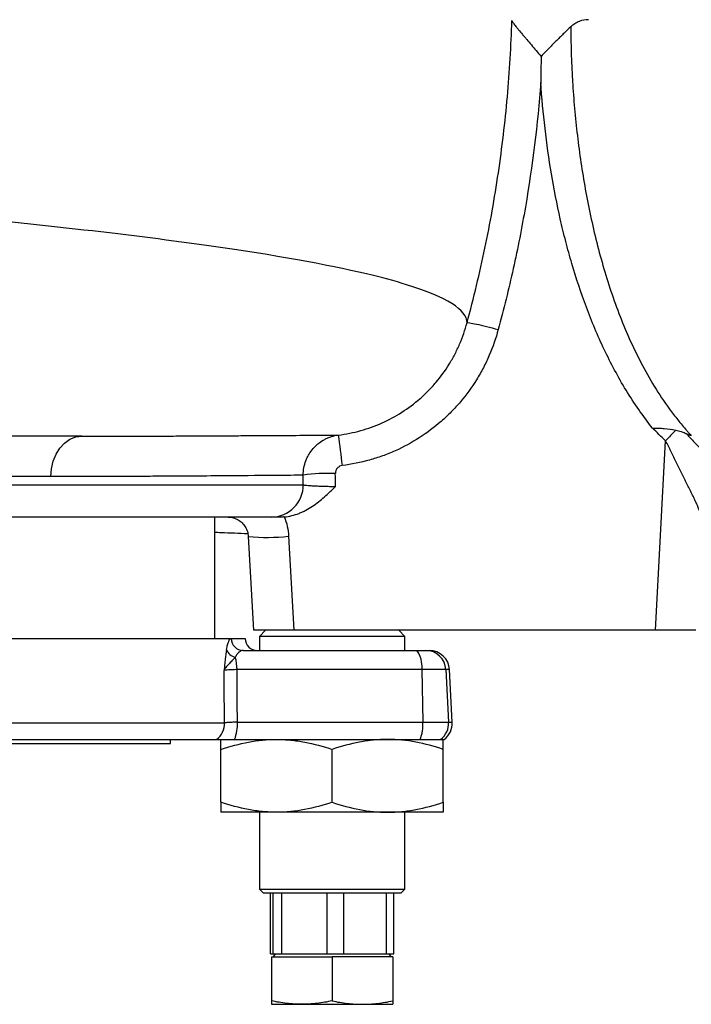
# Model space of a CAD drawing. Header units: millimetres. Extents: x 10 to 1900, y 11 to 2071.
# Tile 6 of 19: x 672 to 838, y 145 to 388. Entities that reach past the tile are written whole.
import ezdxf

# ---------------------------------------------------------------- set-up
doc = ezdxf.new("R2010")
doc.units = ezdxf.units.MM

msp = doc.modelspace()

# ---------------------------------------------------------------- linework, layer by layer
at = {"color": 7, "linetype": 'Continuous', "lineweight": 25}
for p, q in [((829.64, 237.38), (832.1, 284.24)), ((734.56, 265.38), (658.9, 265.38)), ((720.63, 235.38), (720.63, 265.38)), ((728.88, 260.61), (730.17, 237.38)), ((738.87, 260.64), (740.16, 237.38)), ((733.13, 237.38), (731.63, 235.88)), ((829.64, 237.38), (740.16, 237.38)), ((767.63, 235.88), (766.13, 237.38)), ((839.63, 237.38), (829.64, 237.38)), ((630.13, 235.38), (728.09, 235.38)), ((728.09, 235.33), (728.09, 235.38)), ((731.63, 235.88), (731.63, 232.38)), ((767.63, 235.88), (731.63, 235.88)), ((767.63, 232.38), (767.63, 235.88)), ((727.62, 232.38), (770.14, 232.38)), ((770.14, 232.38), (772.79, 232.38)), ((772.79, 232.38), (773.68, 232.38)), ((771.84, 227.64), (726.1, 227.64)), ((771.84, 227.64), (772.08, 214.64)), ((777.77, 227.64), (771.84, 227.64)), ((777.77, 227.64), (778.45, 214.64)), ((779.36, 214.64), (778.67, 227.64)), ((726.19, 214.64), (772.08, 214.64)), ((772.08, 214.64), (778.45, 214.64)), ((649.03, 210.38), (721.05, 210.38)), ((709.63, 209.38), (709.63, 210.38)), ((725.51, 210.38), (771.39, 210.38)), ((771.39, 210.38), (776.46, 210.38)), ((776.46, 210.38), (777.36, 210.38)), ((639.65, 209.38), (709.63, 209.38)), ((722.13, 194.84), (722.13, 207.92)), ((749.63, 194.84), (749.63, 207.92)), ((777.13, 194.84), (777.13, 207.92)), ((735.88, 192.38), (722.13, 192.38)), ((731.63, 192.38), (731.63, 173.38)), ((763.38, 192.38), (735.88, 192.38)), ((777.13, 192.38), (763.38, 192.38)), ((767.63, 173.38), (767.63, 192.38)), ((731.63, 173.38), (732.63, 172.38)), ((731.63, 173.38), (767.63, 173.38)), ((766.63, 172.38), (767.63, 173.38)), ((766.63, 172.38), (732.63, 172.38)), ((734.35, 157.38), (734.35, 172.38)), ((734.95, 172.38), (734.95, 157.38)), ((737.21, 157.38), (737.21, 172.38)), ((748.32, 172.38), (748.32, 157.38)), ((752.49, 157.38), (752.49, 172.38)), ((763, 172.38), (763, 157.38)), ((764.91, 157.38), (764.91, 172.38)), ((734.35, 157.38), (734.95, 157.38)), ((734.63, 156.58), (734.63, 145.72)), ((734.63, 156.58), (749.63, 156.58)), ((734.95, 157.38), (737.21, 157.38)), ((735.54, 157.38), (735.07, 156.58)), ((737.21, 157.38), (748.32, 157.38)), ((748.32, 157.38), (752.49, 157.38)), ((749.63, 156.58), (749.63, 145.72)), ((764.63, 156.58), (749.63, 156.58)), ((752.49, 157.38), (763, 157.38)), ((763, 157.38), (764.91, 157.38)), ((764.19, 156.58), (763.73, 157.38)), ((764.63, 156.58), (764.63, 145.72)), ((734.63, 144.88), (742.13, 144.88)), ((742.13, 144.88), (757.13, 144.88)), ((757.13, 144.88), (764.63, 144.88))]:
    msp.add_line(p, q, dxfattribs=at)
at = {"color": 1, "linetype": 'Continuous', "lineweight": 25}
for p, q in [((680.07, 275.38), (659.62, 275.38)), ((659.47, 273.38), (742.5, 273.38)), ((724.66, 235.33), (728.09, 235.33)), ((778.67, 227.64), (777.77, 227.64)), ((651.15, 214.47), (723.01, 214.47)), ((778.45, 214.64), (779.36, 214.64))]:
    msp.add_line(p, q, dxfattribs=at)
at = {"color": 7, "linetype": 'Continuous', "lineweight": 25, "flags": 128}
for points in [[(680.07, 275.38), (680.22, 277.33), (680.65, 279.21), (681.36, 280.94), (682.3, 282.45), (683.45, 283.69), (684.77, 284.62), (686.2, 285.19), (687.68, 285.38)], [(770.14, 232.38), (770.46, 232.29), (770.77, 232.02), (771.06, 231.59), (771.31, 231.01), (771.53, 230.29), (771.69, 229.47), (771.8, 228.58), (771.84, 227.64)], [(723.01, 214.47), (722.94, 224.45), (722.92, 227.47)]]:
    msp.add_lwpolyline(points, dxfattribs=at)
at = {"color": 7, "linetype": 'Continuous', "lineweight": 25}
for centre, radius, start, end in [((453.69, 243.25), 300.52, 6.6684, 8.1144), ((971.98, 150.46), 193.56, 135.1996, 136.2761), ((749.09, 225.89), 50.29, 88.4879, 97.5519), ((734.53, 273.35), 7.97, 270.2284, 0.2266), ((727.64, 235.36), 2.98, 180.603, 269.6159), ((731.09, 235.38), 3, 181, 270), ((726.24, 233.52), 2.88, 197.849, 258.7639), ((772.78, 227.39), 4.99, 2.9087, 89.9202), ((773.68, 227.38), 5, 3, 90), ((714.55, 227.58), 11.56, 0.3067, 15.6643), ((717.97, 214.37), 5.04, 307.6993, 1.1451), ((715.65, 214.14), 10.55, 339.1116, 2.7123), ((761.54, 214.14), 10.55, 339.1116, 2.7123), ((773.45, 214.38), 5.01, 306.9863, 3.015), ((774.36, 214.38), 5, 306.8699, 3)]:
    msp.add_arc(centre, radius, start, end, dxfattribs=at)
at = {"color": 1, "linetype": 'Continuous', "lineweight": 25}
msp.add_arc((733.73, 306.45), 46.1, 263.9697, 276.4042, dxfattribs=at)
at = {"color": 7, "linetype": 'Continuous', "lineweight": 25}
for centre, major_axis, ratio, start_param, end_param in [((474.63, -392.51), (0, 5304.56), 0.0509, 4.838252, 4.838701), ((474.63, -392.09), (0, 5304.56), 0.052408, 4.838093, 4.838701), ((500.25, 1298.81), (-82.23, 4577.43), 0.04642, 4.472431, 4.475354)]:
    msp.add_ellipse(centre, major_axis=major_axis, ratio=ratio, start_param=start_param, end_param=end_param, dxfattribs=at)
for points, knots in [([(783, 313.43), (782.99, 316.61), (776.54, 320.69), (752.96, 327.01), (719.38, 332.99), (674.84, 338), (616.47, 343.41), (558.94, 347.8), (486.4, 352.48), (448.86, 354.79), (406.44, 357.35), (350.44, 360.68), (294.73, 363.86), (241.13, 366.8), (187.81, 369.63), (134.05, 372.8), (96.77, 375.54), (64.39, 378.44), (45.4, 380.87), (25.71, 384.25), (18.79, 386.07), (15.35, 387.9)], [0.03141, 0.03141, 0.03141, 0.03141, 0.1177428, 0.1428604, 0.2103782, 0.2935657, 0.3030135, 0.3956489, 0.4563006, 0.4882843, 0.4882843, 0.560176, 0.6263369, 0.6320677, 0.7039595, 0.7758512, 0.8075328, 0.8477429, 0.9196346, 0.9196346, 1, 1, 1, 1]), ([(783, 313.43), (784.66, 319.53), (786.13, 325.67), (788.71, 338.03), (789.82, 344.25), (791.67, 356.74), (792.41, 363.02), (793.53, 375.59), (793.9, 381.9), (794.08, 388.21)], [0, 0, 0, 0, 0.25, 0.25, 0.5, 0.5, 0.75, 0.75, 1, 1, 1, 1]), ([(794.08, 388.21), (794.1, 388.1), (794.19, 387.93), (794.41, 387.6), (794.49, 387.47), (794.69, 387.2), (794.8, 387.06), (795.04, 386.76), (795.16, 386.59), (795.44, 386.26), (795.58, 386.08), (796.03, 385.53), (796.36, 385.14), (796.87, 384.53), (797.05, 384.33), (797.41, 383.9), (797.59, 383.69), (798.15, 383.03), (798.54, 382.58), (799.31, 381.68), (799.7, 381.21), (800.5, 380.27), (800.91, 379.79), (801.32, 379.31)], [0, 0, 0, 0, 0.125, 0.125, 0.1875, 0.1875, 0.25, 0.25, 0.3125, 0.3125, 0.375, 0.375, 0.5, 0.5, 0.5625, 0.5625, 0.625, 0.625, 0.75, 0.75, 0.875, 0.875, 1, 1, 1, 1]), ([(813.07, 388.38), (812.27, 388.38), (811.5, 388.24), (810.57, 387.88), (810.38, 387.8), (810.02, 387.61), (809.84, 387.51), (809.3, 387.17), (808.96, 386.91), (808.64, 386.6)], [0, 0, 0, 0, 0.5, 0.5, 0.625, 0.625, 0.75, 0.75, 1, 1, 1, 1]), ([(808.64, 386.6), (808.14, 386.14), (807.6, 385.62), (806.73, 384.78), (806.43, 384.48), (805.82, 383.88), (805.51, 383.58), (804.57, 382.64), (803.94, 382), (802.96, 381.01), (802.64, 380.67), (801.98, 380), (801.65, 379.65), (801.32, 379.31)], [0, 0, 0, 0, 0.25, 0.25, 0.375, 0.375, 0.5, 0.5, 0.75, 0.75, 0.875, 0.875, 1, 1, 1, 1]), ([(808.64, 386.6), (808.67, 382.11), (808.82, 377.62), (809.23, 370.89), (809.4, 368.65), (809.8, 364.18), (810.03, 361.95), (810.81, 355.27), (811.46, 350.84), (812.65, 344.23), (813.08, 342.03), (814.02, 337.64), (814.53, 335.45), (816.18, 328.92), (817.43, 324.63), (820.32, 316.22), (821.94, 312.09), (825.67, 304.02), (827.77, 300.09), (831.41, 294.39), (832.71, 292.52), (834.78, 289.83), (835.49, 288.94), (836.58, 287.65), (837.14, 287), (837.8, 286.26), (838.09, 285.95), (838.28, 285.74), (838.38, 285.64), (838.48, 285.53)], [0, 0, 0, 0, 0.125, 0.125, 0.1875, 0.1875, 0.25, 0.25, 0.375, 0.375, 0.4375, 0.4375, 0.5, 0.5, 0.625, 0.625, 0.75, 0.75, 0.875, 0.875, 0.9375, 0.9375, 0.96875, 0.96875, 0.984375, 0.992188, 0.996094, 0.996094, 1, 1, 1, 1]), ([(801.25, 372.86), (800.46, 362.53), (799.18, 352.25), (796.55, 336.96), (795.55, 331.88), (793.31, 321.78), (792.08, 316.75), (790.72, 311.76)], [0, 0, 0, 0, 0.5, 0.5, 0.75, 0.75, 1, 1, 1, 1]), ([(828.86, 287.37), (827.67, 288.87), (826.54, 290.4), (824.37, 293.53), (823.33, 295.13), (821.35, 298.38), (820.41, 300.04), (818.6, 303.4), (817.75, 305.1), (815.3, 310.24), (813.84, 313.73), (811.19, 320.82), (810, 324.42), (808.39, 329.88), (807.89, 331.72), (806.93, 335.4), (806.49, 337.24), (805.23, 342.8), (804.5, 346.52), (803.25, 353.99), (802.72, 357.74), (801.85, 365.28), (801.5, 369.06), (801.25, 372.86)], [0, 0, 0, 0, 0.0625, 0.0625, 0.125, 0.125, 0.1875, 0.1875, 0.25, 0.25, 0.375, 0.375, 0.5, 0.5, 0.5625, 0.5625, 0.625, 0.625, 0.75, 0.75, 0.875, 0.875, 1, 1, 1, 1]), ([(751.2, 285.66), (753.07, 285.89), (754.9, 286.26), (757.6, 287.01), (758.49, 287.29), (760.25, 287.92), (761.12, 288.27), (763.7, 289.42), (765.33, 290.31), (768.46, 292.31), (769.95, 293.43), (772.07, 295.28), (772.75, 295.93), (774.06, 297.26), (774.69, 297.95), (776.49, 300.08), (777.58, 301.58), (779.05, 303.95), (779.52, 304.77), (780.39, 306.43), (780.79, 307.28), (781.9, 309.85), (782.51, 311.62), (783, 313.43)], [0, 0, 0, 0, 0.125, 0.125, 0.1875, 0.1875, 0.25, 0.25, 0.375, 0.375, 0.5, 0.5, 0.5625, 0.5625, 0.625, 0.625, 0.75, 0.75, 0.8125, 0.8125, 0.875, 0.875, 1, 1, 1, 1]), ([(790.72, 311.76), (790.13, 309.58), (789.39, 307.45), (788.05, 304.34), (787.56, 303.32), (786.5, 301.3), (785.94, 300.31), (784.15, 297.43), (782.83, 295.61), (780.64, 293.03), (779.88, 292.2), (778.29, 290.58), (777.46, 289.8), (774.9, 287.55), (773.09, 286.2), (769.3, 283.78), (767.32, 282.7), (764.72, 281.54), (764.19, 281.32), (763.13, 280.89), (762.6, 280.69), (761, 280.11), (759.93, 279.77), (756.66, 278.87), (754.44, 278.42), (752.17, 278.14)], [0, 0, 0, 0, 0.125, 0.125, 0.1875, 0.1875, 0.25, 0.25, 0.375, 0.375, 0.4375, 0.4375, 0.5, 0.5, 0.625, 0.625, 0.75, 0.75, 0.78125, 0.78125, 0.8125, 0.8125, 0.875, 0.875, 1, 1, 1, 1]), ([(783, 313.43), (783.04, 313.47), (783.27, 313.46), (784.08, 313.35), (784.65, 313.23), (786.08, 312.93), (786.92, 312.73), (788.75, 312.28), (789.73, 312.02), (790.72, 311.76)], [0, 0, 0, 0, 0.25, 0.25, 0.5, 0.5, 0.75, 0.75, 1, 1, 1, 1]), ([(828.86, 287.37), (829.11, 287.37), (829.36, 287.37), (829.85, 287.37), (830.09, 287.37), (830.83, 287.35), (831.31, 287.33), (832.76, 287.21), (833.7, 287.07), (834.64, 286.85)], [0, 0, 0, 0, 0.125, 0.125, 0.25, 0.25, 0.5, 0.5, 1, 1, 1, 1]), ([(687.68, 285.38), (683.96, 285.38), (676.52, 285.38), (667.27, 285.38), (661.63, 285.38), (660.33, 285.38)], [0, 0, 0, 0, 0.4365923, 0.8707645, 1, 1, 1, 1]), ([(687.68, 285.38), (687.68, 285.38), (690.22, 285.38), (695.17, 285.38), (702.19, 285.4), (707.45, 285.41), (710.23, 285.42), (710.94, 285.43)], [0, 0, 0, 0, 0.000002, 0.297739, 0.596008, 0.895884, 1, 1, 1, 1]), ([(742.48, 275.74), (742.48, 276.35), (742.53, 276.96), (742.75, 278.14), (742.91, 278.72), (743.23, 279.57), (743.35, 279.85), (743.61, 280.39), (743.75, 280.66), (744.22, 281.43), (744.57, 281.91), (745.17, 282.59), (745.38, 282.81), (745.82, 283.23), (746.04, 283.42), (746.75, 283.98), (747.25, 284.31), (748.05, 284.73), (748.32, 284.86), (748.88, 285.09), (749.16, 285.19), (750.01, 285.46), (750.6, 285.59), (751.2, 285.66)], [0, 0, 0, 0, 0.125, 0.125, 0.25, 0.25, 0.3125, 0.3125, 0.375, 0.375, 0.5, 0.5, 0.5625, 0.5625, 0.625, 0.625, 0.75, 0.75, 0.8125, 0.8125, 0.875, 0.875, 1, 1, 1, 1]), ([(834.64, 286.85), (834.87, 286.79), (835.1, 286.74), (835.56, 286.63), (835.78, 286.57), (836.45, 286.36), (836.89, 286.18), (837.32, 285.95)], [0, 0, 0, 0, 0.25, 0.25, 0.5, 0.5, 1, 1, 1, 1]), ([(837.32, 285.95), (837.39, 285.86), (837.5, 285.73), (837.62, 285.57), (837.68, 285.5), (837.71, 285.46), (837.73, 285.44), (837.75, 285.41)], [0, 0, 0, 0, 0.5, 0.75, 0.875, 0.875, 1, 1, 1, 1]), ([(838.48, 285.53), (838.38, 285.52), (838.28, 285.54), (838.08, 285.59), (837.99, 285.63), (837.7, 285.75), (837.5, 285.85), (837.32, 285.95)], [0, 0, 0, 0, 0.25, 0.25, 0.5, 0.5, 1, 1, 1, 1]), ([(837.75, 285.41), (838.08, 285.06), (838.41, 284.7), (839.07, 284.01), (839.41, 283.66), (840.4, 282.63), (841.07, 281.96), (842.36, 280.65), (843, 280.02), (844.22, 278.78), (844.81, 278.18), (845.93, 277.02), (846.45, 276.46), (847.38, 275.42), (847.78, 274.93), (848.29, 274.25), (848.45, 274.03), (848.72, 273.6), (848.83, 273.4), (849.01, 273.02), (849.08, 272.84), (849.15, 272.59), (849.17, 272.51), (849.19, 272.39), (849.19, 272.35), (849.2, 272.27), (849.2, 272.23), (849.2, 272.19)], [0, 0, 0, 0, 0.0625, 0.0625, 0.125, 0.125, 0.25, 0.25, 0.375, 0.375, 0.5, 0.5, 0.625, 0.625, 0.75, 0.75, 0.8125, 0.8125, 0.875, 0.875, 0.9375, 0.9375, 0.96875, 0.96875, 0.984375, 0.984375, 1, 1, 1, 1]), ([(841.02, 264.96), (841.01, 265.1), (840.99, 265.23), (840.93, 265.51), (840.9, 265.65), (840.79, 266.1), (840.69, 266.41), (840.46, 267.06), (840.33, 267.4), (840.05, 268.09), (839.89, 268.45), (839.56, 269.19), (839.38, 269.56), (839.02, 270.33), (838.83, 270.73), (838.23, 271.93), (837.82, 272.75), (836.97, 274.42), (836.54, 275.27), (835.66, 277.01), (835.21, 277.9), (834.33, 279.7), (833.9, 280.61), (833.37, 281.75), (833.26, 281.98), (833.05, 282.44), (832.94, 282.67), (832.6, 283.35), (832.36, 283.8), (832.1, 284.24)], [0, 0, 0, 0, 0.03125, 0.03125, 0.0625, 0.0625, 0.125, 0.125, 0.1875, 0.1875, 0.25, 0.25, 0.3125, 0.3125, 0.375, 0.375, 0.5, 0.5, 0.625, 0.625, 0.75, 0.75, 0.875, 0.875, 0.90625, 0.90625, 0.9375, 0.9375, 1, 1, 1, 1]), ([(752.17, 278.14), (751.93, 278.11), (751.7, 278.04), (751.38, 277.87), (751.27, 277.81), (751.08, 277.66), (751, 277.58), (750.83, 277.4), (750.76, 277.3), (750.64, 277.09), (750.59, 276.98), (750.46, 276.64), (750.41, 276.4), (750.42, 276.16)], [0, 0, 0, 0, 0.25, 0.25, 0.375, 0.375, 0.5, 0.5, 0.625, 0.625, 0.75, 0.75, 1, 1, 1, 1]), ([(742.48, 275.74), (741.65, 275.73), (740.59, 275.71), (737.99, 275.68), (736.47, 275.67), (731.24, 275.63), (726.87, 275.59), (719.02, 275.53), (716.19, 275.51), (711.6, 275.48), (710.02, 275.47), (707.56, 275.46), (706.72, 275.46), (705.03, 275.45), (704.17, 275.44), (696.33, 275.4), (688.59, 275.38), (680.07, 275.38)], [0, 0, 0, 0, 0.125, 0.125, 0.25, 0.25, 0.5, 0.5, 0.625, 0.625, 0.6875, 0.6875, 0.71875, 0.71875, 0.75, 0.75, 1, 1, 1, 1]), ([(737.8, 265.42), (739.06, 265.53), (740.27, 265.84), (741.74, 266.41), (742.03, 266.54), (742.6, 266.8), (742.88, 266.94), (743.71, 267.38), (744.24, 267.71), (745.28, 268.4), (745.78, 268.77), (746.76, 269.54), (747.25, 269.95), (748.18, 270.78), (748.64, 271.21), (749.32, 271.86), (749.55, 272.08), (749.99, 272.52), (750.22, 272.74), (750.44, 272.96)], [0, 0, 0, 0, 0.25, 0.25, 0.3125, 0.3125, 0.375, 0.375, 0.5, 0.5, 0.625, 0.625, 0.75, 0.75, 0.875, 0.875, 0.9375, 0.9375, 1, 1, 1, 1]), ([(742.5, 273.38), (742.56, 273.35), (742.66, 273.33), (742.95, 273.28), (743.14, 273.25), (743.59, 273.21), (743.85, 273.18), (744.45, 273.14), (744.78, 273.12), (745.32, 273.09), (745.51, 273.08), (745.9, 273.06), (746.1, 273.06), (746.72, 273.03), (747.15, 273.02), (747.83, 273), (748.06, 273), (748.53, 272.99), (748.76, 272.98), (749.47, 272.97), (749.95, 272.96), (750.44, 272.96)], [0, 0, 0, 0, 0.125, 0.125, 0.25, 0.25, 0.375, 0.375, 0.5, 0.5, 0.5625, 0.5625, 0.625, 0.625, 0.75, 0.75, 0.8125, 0.8125, 0.875, 0.875, 1, 1, 1, 1]), ([(737.8, 265.42), (738.11, 264.65), (738.35, 263.87), (738.71, 262.28), (738.82, 261.47), (738.87, 260.64)], [0, 0, 0, 0, 0.5, 0.5, 1, 1, 1, 1]), ([(723.94, 265.34), (724.15, 265.34), (724.79, 265.35), (725.8, 265.02), (726.9, 264.4), (727.81, 263.52), (728.47, 262.45), (728.82, 261.44), (728.84, 260.82), (728.85, 260.6)], [0, 0, 0, 0, 0.084937, 0.250876, 0.414585, 0.581127, 0.749377, 0.915412, 1, 1, 1, 1]), ([(736.85, 265.38), (736.24, 265.38), (735.74, 265.38), (734.98, 265.38), (734.7, 265.38), (734.56, 265.38)], [0, 0, 0, 0, 0.5, 0.5, 1, 1, 1, 1]), ([(720.63, 261.64), (721.14, 261.62), (723.93, 261.51), (726.6, 261.41), (728.78, 261.32)], [0, 0, 0, 0, 0.182259, 1, 1, 1, 1]), ([(740.16, 237.38), (739.04, 237.38), (736.79, 237.38), (733.79, 237.38), (731.55, 237.38), (730.32, 237.38), (730.26, 237.38), (730.24, 237.38)], [0, 0, 0, 0, 0.214898, 0.429811, 0.644366, 0.858743, 1, 1, 1, 1]), ([(723.5, 232.64), (723.58, 233.08), (723.66, 233.47), (723.8, 233.97), (723.85, 234.12), (723.94, 234.41), (723.99, 234.53), (724.14, 234.87), (724.25, 235.04), (724.4, 235.21), (724.45, 235.26), (724.56, 235.31), (724.61, 235.33), (724.66, 235.33)], [0, 0, 0, 0, 0.25, 0.25, 0.375, 0.375, 0.5, 0.5, 0.75, 0.75, 0.875, 0.875, 1, 1, 1, 1]), ([(723.5, 232.64), (723.37, 231.91), (723.26, 231.08), (723.12, 229.77), (723.08, 229.31), (723.02, 228.63), (723, 228.39), (722.96, 227.93), (722.94, 227.7), (722.92, 227.47)], [0, 0, 0, 0, 0.5, 0.5, 0.75, 0.75, 0.875, 0.875, 1, 1, 1, 1]), ([(727.62, 232.38), (727.45, 232.38), (727.28, 232.35), (726.94, 232.21), (726.77, 232.11), (726.52, 231.9), (726.43, 231.82), (726.27, 231.65), (726.19, 231.55), (725.96, 231.24), (725.81, 230.99), (725.68, 230.7)], [0, 0, 0, 0, 0.25, 0.25, 0.5, 0.5, 0.625, 0.625, 0.75, 0.75, 1, 1, 1, 1]), ([(725.68, 230.7), (725.41, 230.41), (725.13, 230.11), (724.57, 229.53), (724.29, 229.25), (723.78, 228.71), (723.54, 228.46), (723.26, 228.08), (723.17, 227.96), (723.03, 227.71), (722.97, 227.59), (722.92, 227.47)], [0, 0, 0, 0, 0.25, 0.25, 0.5, 0.5, 0.75, 0.75, 0.875, 0.875, 1, 1, 1, 1]), ([(726.1, 227.64), (725.7, 227.64), (725.32, 227.63), (724.8, 227.61), (724.64, 227.61), (724.32, 227.59), (724.17, 227.59), (723.75, 227.56), (723.52, 227.55), (723.14, 227.51), (723.01, 227.49), (722.92, 227.47)], [0, 0, 0, 0, 0.25, 0.25, 0.375, 0.375, 0.5, 0.5, 0.75, 0.75, 1, 1, 1, 1]), ([(726.19, 214.64), (725.79, 214.64), (725.41, 214.63), (724.89, 214.61), (724.72, 214.61), (724.41, 214.59), (724.11, 214.58), (723.86, 214.56), (723.62, 214.55), (723.52, 214.54), (723.23, 214.51), (723.1, 214.49), (723.01, 214.47)], [0, 0, 0, 0, 0.25, 0.25, 0.375, 0.375, 0.5, 0.625, 0.625, 0.75, 0.75, 1, 1, 1, 1]), ([(721.05, 210.38), (721.18, 210.38), (721.37, 210.38), (721.76, 210.38), (721.91, 210.38), (722.24, 210.38), (722.42, 210.38), (722.81, 210.38), (723.01, 210.38), (723.45, 210.38), (723.69, 210.38), (724.42, 210.38), (724.95, 210.38), (725.51, 210.38)], [0, 0, 0, 0, 0.25, 0.25, 0.375, 0.375, 0.5, 0.5, 0.625, 0.625, 0.75, 0.75, 1, 1, 1, 1]), ([(722.13, 207.92), (724.38, 208.67), (726.65, 209.29), (731.23, 210.15), (733.54, 210.38), (735.88, 210.38)], [0, 0, 0, 0, 0.5, 0.5, 1, 1, 1, 1]), ([(722.13, 207.92), (722.13, 208.3), (722.13, 208.64), (722.13, 209.25), (722.13, 209.51), (722.13, 210.15), (722.13, 210.38), (722.13, 210.38)], [0, 0, 0, 0, 0.25, 0.25, 0.5, 0.5, 1, 1, 1, 1]), ([(735.88, 210.38), (736.46, 210.38), (737.05, 210.37), (738.22, 210.31), (738.8, 210.27), (740.54, 210.1), (741.69, 209.93), (745.13, 209.29), (747.39, 208.67), (749.63, 207.92)], [0, 0, 0, 0, 0.125, 0.125, 0.25, 0.25, 0.5, 0.5, 1, 1, 1, 1]), ([(763.38, 210.38), (762.8, 210.38), (762.21, 210.37), (761.04, 210.31), (760.46, 210.27), (758.72, 210.1), (757.57, 209.93), (754.14, 209.29), (751.87, 208.67), (749.63, 207.92)], [0, 0, 0, 0, 0.125, 0.125, 0.25, 0.25, 0.5, 0.5, 1, 1, 1, 1]), ([(777.13, 207.92), (774.88, 208.67), (772.62, 209.29), (768.04, 210.15), (765.72, 210.38), (763.38, 210.38)], [0, 0, 0, 0, 0.5, 0.5, 1, 1, 1, 1]), ([(777.13, 207.92), (777.13, 208.3), (777.13, 208.64), (777.13, 209.25), (777.13, 209.51), (777.13, 210.15), (777.13, 210.38), (777.13, 210.38)], [0, 0, 0, 0, 0.25, 0.25, 0.5, 0.5, 1, 1, 1, 1]), ([(735.88, 192.38), (735.3, 192.38), (734.71, 192.39), (733.54, 192.45), (732.96, 192.49), (731.22, 192.66), (730.07, 192.83), (726.64, 193.47), (724.37, 194.09), (722.13, 194.84)], [0, 0, 0, 0, 0.125, 0.125, 0.25, 0.25, 0.5, 0.5, 1, 1, 1, 1]), ([(722.13, 194.84), (722.13, 194.46), (722.13, 194.12), (722.13, 193.51), (722.13, 193.25), (722.13, 192.61), (722.13, 192.38), (722.13, 192.38)], [0, 0, 0, 0, 0.25, 0.25, 0.5, 0.5, 1, 1, 1, 1]), ([(749.63, 194.84), (747.38, 194.09), (745.12, 193.47), (740.54, 192.61), (738.22, 192.38), (735.88, 192.38)], [0, 0, 0, 0, 0.5, 0.5, 1, 1, 1, 1]), ([(749.63, 194.84), (751.88, 194.09), (754.15, 193.47), (758.73, 192.61), (761.04, 192.38), (763.38, 192.38)], [0, 0, 0, 0, 0.5, 0.5, 1, 1, 1, 1]), ([(763.38, 192.38), (763.96, 192.38), (764.55, 192.39), (765.72, 192.45), (766.3, 192.49), (768.04, 192.66), (769.19, 192.83), (772.63, 193.47), (774.89, 194.09), (777.13, 194.84)], [0, 0, 0, 0, 0.125, 0.125, 0.25, 0.25, 0.5, 0.5, 1, 1, 1, 1]), ([(777.13, 194.84), (777.13, 194.46), (777.13, 194.12), (777.13, 193.51), (777.13, 193.25), (777.13, 192.61), (777.13, 192.38), (777.13, 192.38)], [0, 0, 0, 0, 0.25, 0.25, 0.5, 0.5, 1, 1, 1, 1]), ([(742.13, 144.88), (740.88, 144.88), (739.63, 144.96), (737.13, 145.25), (735.88, 145.46), (734.63, 145.72)], [0, 0, 0, 0, 0.5, 0.5, 1, 1, 1, 1]), ([(734.63, 145.72), (734.63, 145.46), (734.63, 145.25), (734.63, 144.96), (734.63, 144.88), (734.63, 144.88)], [0, 0, 0, 0, 0.5, 0.5, 1, 1, 1, 1]), ([(749.63, 145.72), (748.38, 145.46), (747.13, 145.25), (744.63, 144.96), (743.38, 144.88), (742.13, 144.88)], [0, 0, 0, 0, 0.5, 0.5, 1, 1, 1, 1]), ([(749.63, 145.72), (750.88, 145.46), (752.13, 145.25), (754.63, 144.96), (755.88, 144.88), (757.13, 144.88)], [0, 0, 0, 0, 0.5, 0.5, 1, 1, 1, 1]), ([(757.13, 144.88), (758.38, 144.88), (759.63, 144.96), (762.13, 145.25), (763.38, 145.46), (764.63, 145.72)], [0, 0, 0, 0, 0.5, 0.5, 1, 1, 1, 1]), ([(764.63, 145.72), (764.63, 145.46), (764.63, 145.25), (764.63, 144.96), (764.63, 144.88), (764.63, 144.88)], [0, 0, 0, 0, 0.5, 0.5, 1, 1, 1, 1])]:
    msp.add_open_spline(points, degree=3, knots=knots, dxfattribs=at)
for points in [[(801.32, 379.31), (801.29, 377.16), (801.27, 375.01), (801.25, 372.86)], [(832.1, 284.24), (831.02, 285.28), (829.94, 286.32), (828.86, 287.37)], [(737.8, 265.42), (737.48, 265.39), (737.17, 265.38), (736.85, 265.38)]]:
    msp.add_open_spline(points, degree=3, dxfattribs=at)
at = {"color": 1, "linetype": 'Continuous', "lineweight": 25}
msp.add_open_spline([(710.94, 285.43), (712.32, 285.43), (715.72, 285.45), (720.68, 285.47), (725.91, 285.5), (730.7, 285.53), (735.09, 285.55), (739.04, 285.58), (742.54, 285.6), (745.59, 285.62), (747.99, 285.63), (749.88, 285.65), (750.76, 285.66), (751.2, 285.66)], degree=3, knots=[0, 0, 0, 0, 0.064143, 0.158886, 0.253786, 0.349424, 0.445224, 0.54169, 0.63917, 0.737177, 0.835363, 0.917628, 1, 1, 1, 1], dxfattribs=at)

doc.saveas('drawing.dxf')
